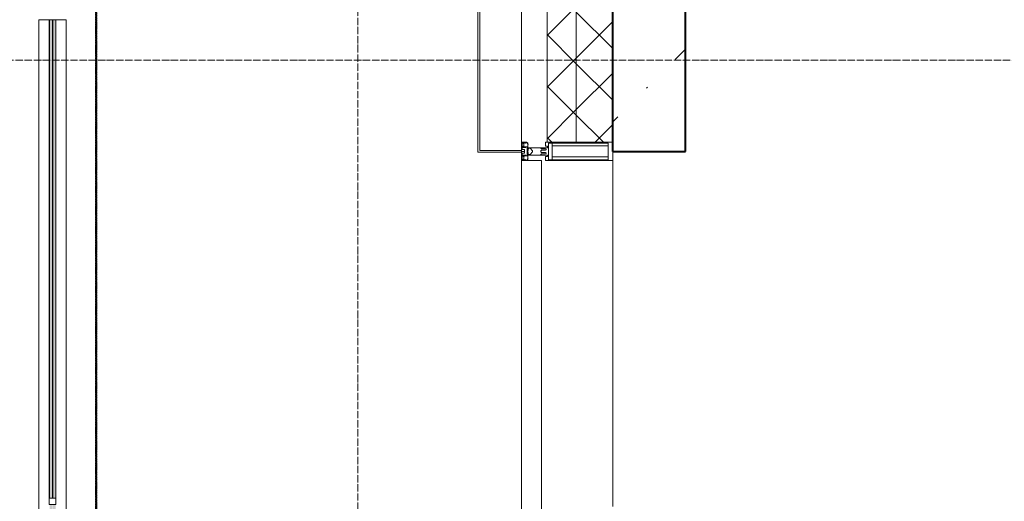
# Model space of a CAD drawing. Header units: millimetres. Extents: x -816133 to 919604, y 87941 to 147341.
# Tile 178 of 201: x 125858 to 128561, y 134022 to 135344. Entities that reach past the tile are written whole.
import ezdxf

# ---------------------------------------------------------------- set-up
doc = ezdxf.new("R2010")
doc.units = ezdxf.units.MM
for name, pattern in [('ADSK_Линия сетки', [25, 20, -2.5, 0, -2.5]), ('Линия сетки', [25, 20, -2.5, 0, -2.5]), ('Штрих_3_1_5_', [4.5, 3, -1.5]), ('Штриховая_ш3 п1_5', [4.5, 3, -1.5])]:
    doc.linetypes.add(name, pattern=pattern)
doc.layers.add('A-010-M_ROOM_SEPARATION', color=4, linetype='Штриховая_ш3 п1_5', lineweight=40, true_color=0x00ffff)
for name, color, linetype, lineweight in [('A-200-M_WALL', 7, 'Continuous', 18), ('A-200-M_WALL_EXT', 7, 'Continuous', 18), ('A-200-M_WALL_PAT', 7, 'Continuous', 40), ('A-214-M_CURT_WALL', 7, 'Continuous', 18), ('A-215-M_CURT_PANEL', 7, 'Continuous', 18), ('A-280-M_COLUMN', 7, 'Continuous', 18), ('Z-030-M_GRID', 7, 'Continuous', 9), ('Z-060-M_DETAIL', 7, 'Continuous', 18), ('Балясины', 7, 'Continuous', 30), ('Ограждение', 7, 'Continuous', 5), ('Поручни', 252, 'Continuous', 5), ('СС-011-ПОЖ-СИГНАЛИЗАЦИЯ', 1, 'Continuous', 30)]:
    doc.layers.add(name, color=color, linetype=linetype, lineweight=lineweight)

# ---------------------------------------------------------------- blocks, each defined once
blk = doc.blocks.new('Ограждение - 18Lx18W-7431883-К4_L13_45_000_')
at = {"layer": 'Балясины', "color": 253, "lineweight": 5, "true_color": 0xaaaaaa}
for p, q in [((9, 9), (-9, 9)), ((-9, 9), (-9, -9)), ((9, -9), (9, 9)), ((-9, -9), (9, -9))]:
    blk.add_line(p, q, dxfattribs=at)
blk = doc.blocks.new('13эт')
at = {"layer": 'Ограждение', "lineweight": 5}
h = blk.add_hatch(color=9, dxfattribs=at)
h.paths.add_polyline_path([(401249.4, 131378.4), (401257.4, 131378.4), (401257.4, 132691.4), (401249.4, 132691.4), (401249.4, 131478.2)])
h.paths.add_polyline_path([(401257.4, 132709.4), (401257.4, 134013.4), (401249.4, 134013.4), (401249.4, 132709.4)])
h.paths.add_polyline_path([(401257.4, 134031.4), (401257.4, 135344.4), (401249.4, 135344.4), (401249.4, 134031.4)])
h = blk.add_hatch(color=9, dxfattribs=at)
h.paths.add_polyline_path([(401258.4, 131378.4), (401266.4, 131378.4), (401266.4, 132691.4), (401258.4, 132691.4), (401258.4, 131478.2)])
h.paths.add_polyline_path([(401266.4, 132709.4), (401266.4, 134013.4), (401258.4, 134013.4), (401258.4, 132709.4)])
h.paths.add_polyline_path([(401266.4, 134031.4), (401266.4, 135344.4), (401258.4, 135344.4), (401258.4, 134031.4)])
at = {"layer": 'A-010-M_ROOM_SEPARATION', "color": 9, "linetype": 'Штрих_3_1_5_'}
for p, q in [((401377.9, 138350.4), (401377.9, 131415.4)), ((401377.9, 131415.4), (401377.9, 138350.4))]:
    blk.add_line(p, q, dxfattribs=at)
at = {"layer": 'A-200-M_WALL', "color": 9, "lineweight": 9}
for p, q in [((402615.4, 135457.9), (402615.4, 135007.9)), ((402695.4, 135007.9), (402695.4, 135457.9)), ((402795.4, 135007.9), (402795.4, 135457.9)), ((402615.4, 135007.9), (402795.4, 135007.9))]:
    blk.add_line(p, q, dxfattribs=at)
at = {"layer": 'A-200-M_WALL_EXT', "color": 9, "lineweight": 40}
for p, q in [((402795.2, 135482.9), (402795.2, 134982.9)), ((402995.2, 134982.9), (402995.2, 135482.9)), ((402795.2, 134982.9), (402995.2, 134982.9))]:
    blk.add_line(p, q, dxfattribs=at)
at = {"layer": 'A-200-M_WALL_PAT', "color": 9, "linetype": 'Continuous', "lineweight": 5}
for p, q in [((402615.4, 135300.6), (402695.4, 135380.6)), ((402795.4, 135265.1), (402695.4, 135365.1)), ((402695.4, 135239.2), (402795.4, 135339.2)), ((402695.4, 135223.7), (402615.4, 135303.7)), ((402615.4, 135159.2), (402695.4, 135239.2)), ((402795.4, 135123.7), (402695.4, 135223.7)), ((402695.4, 135097.7), (402795.4, 135197.7)), ((402695.4, 135082.3), (402615.4, 135162.3)), ((402615.4, 135017.7), (402695.4, 135097.7)), ((402769.7, 135007.9), (402695.4, 135082.3)), ((402747, 135007.9), (402795.4, 135056.3)), ((402628.3, 135007.9), (402615.4, 135020.8))]:
    blk.add_line(p, q, dxfattribs=at)
at = {"layer": 'A-200-M_WALL_PAT', "color": 9, "linetype": 'Continuous', "lineweight": 9}
for p, q in [((402966.8, 135235.1), (402995.2, 135263.5)), ((402888.2, 135156.6), (402890.6, 135158.9)), ((402795.2, 135063.5), (402809.6, 135078))]:
    blk.add_line(p, q, dxfattribs=at)
at = {"layer": 'A-214-M_CURT_WALL', "color": 9, "lineweight": 5}
for p, q in [((402545.4, 134985.4), (402545.4, 135480.4)), ((402795.4, 134007.9), (402795.4, 134982.9)), ((402545.4, 134957.9), (402545.4, 134980.4))]:
    blk.add_line(p, q, dxfattribs=at)
at = {"layer": 'A-215-M_CURT_PANEL', "color": 9, "lineweight": 5}
for p, q in [((402545.4, 134957.9), (402545.4, 133982.9)), ((402600.4, 134957.9), (402545.4, 134957.9)), ((402600.4, 133996.9), (402600.4, 134957.9))]:
    blk.add_line(p, q, dxfattribs=at)
at = {"layer": 'A-280-M_COLUMN', "color": 9, "lineweight": 5}
for p, q in [((402425.4, 134980.4), (402425.4, 135485.4)), ((402430.4, 135480.4), (402430.4, 134985.4)), ((402430.4, 134985.4), (402545.4, 134985.4)), ((402545.4, 134985.4), (402545.4, 134980.4)), ((402545.4, 134980.4), (402425.4, 134980.4))]:
    blk.add_line(p, q, dxfattribs=at)
at = {"layer": 'Z-030-M_GRID', "color": 9, "linetype": 'Линия сетки'}
blk.add_line((402095.4, 117558.7), (402095.4, 138582.9), dxfattribs=at)
at = {"layer": 'Z-030-M_GRID', "color": 9, "linetype": 'ADSK_Линия сетки'}
blk.add_line((443695.4, 135232.9), (399384.3, 135232.9), dxfattribs=at)
at = {"layer": 'Z-060-M_DETAIL', "color": 9, "lineweight": 5}
for p, q in [((402545.4, 135007.9), (402559.6, 135007.9)), ((402545.4, 135007.9), (402545.4, 134982.9)), ((402560, 135006.8), (402559.6, 135007.9)), ((402610.7, 134996.9), (402610.7, 135007.9)), ((402610.7, 135007.9), (402795.4, 135007.9)), ((402795.4, 135007.9), (402795.4, 134982.9)), ((402545.4, 134957.9), (402545.4, 134982.9)), ((402545.4, 134982.9), (402553.4, 134982.9)), ((402545.4, 134982.9), (402553.4, 134982.9)), ((402546.7, 135006.6), (402555.3, 135006.6)), ((402546.7, 135006.6), (402546.7, 134994.7)), ((402546.7, 134994.7), (402552.3, 134994.7)), ((402546.9, 134987.7), (402546.9, 134993.4)), ((402546.9, 134993.4), (402556.6, 134993.4)), ((402546.9, 134987.7), (402553.4, 134987.7)), ((402549.9, 135004.2), (402549.9, 135005.4)), ((402553.4, 135005.4), (402549.9, 135005.4)), ((402549.9, 135004.2), (402551.9, 135004.2)), ((402549.9, 134996.1), (402549.9, 134997.1)), ((402551.9, 134997.1), (402549.9, 134997.1)), ((402549.9, 134996.1), (402552.6, 134995.1)), ((402551.9, 135004.2), (402551.9, 134997.1)), ((402553, 134995.6), (402552.3, 134994.7)), ((402553, 134995.6), (402556.8, 134994.3)), ((402555.6, 135006.2), (402553.4, 135005.4)), ((402553.4, 134982.9), (402553.4, 134987.7)), ((402553.4, 134982.9), (402553.4, 134978.1)), ((402554.4, 134995.1), (402560.2, 134995.1)), ((402556, 135005.4), (402555.3, 135006.6)), ((402556, 135005.4), (402560, 135006.8)), ((402556.6, 134993.4), (402556.8, 134994.2)), ((402562.4, 135006.8), (402560, 135006.8)), ((402560.2, 134995.1), (402560.2, 134982.9)), ((402560.2, 134982.9), (402562.2, 134982.9)), ((402560.2, 134970.7), (402560.2, 134982.9)), ((402560.2, 134982.9), (402562.2, 134982.9)), ((402561.4, 135005.2), (402561.4, 135004.3)), ((402562.4, 135005.2), (402561.4, 135005.2)), ((402563.1, 135001.9), (402561.4, 135004.3)), ((402562, 135001.3), (402563.1, 135001.9)), ((402562, 134990.3), (402562, 135001.3)), ((402563.4, 134990.3), (402562, 134990.3)), ((402563.4, 134985.6), (402562.2, 134985.6)), ((402562.2, 134985.6), (402562.2, 134982.9)), ((402562.2, 134980.3), (402562.2, 134982.9)), ((402562.4, 135005.2), (402562.4, 135006.8)), ((402598.4, 134992.9), (402562.4, 134992.9)), ((402562.4, 134992.9), (402562.4, 134990.4)), ((402562.4, 134990.4), (402563.9, 134990.4)), ((402563.4, 134985.6), (402563.4, 134990.3)), ((402563.9, 134990.4), (402563.9, 134991.4)), ((402563.9, 134991.4), (402568.4, 134991.4)), ((402568.4, 134991.4), (402575.4, 134984.4)), ((402568.4, 134974.4), (402575.4, 134981.4)), ((402575.4, 134984.4), (402575.4, 134982.9)), ((402575.4, 134981.4), (402575.4, 134982.9)), ((402598.4, 134992.9), (402616.7, 134992.9)), ((402598.4, 134991.6), (402598.4, 134992.9)), ((402598.4, 134991.6), (402600.1, 134990)), ((402598.4, 134984.2), (402600, 134985.9)), ((402598.4, 134982.9), (402598.4, 134984.2)), ((402598.4, 134982.9), (402598.4, 134981.6)), ((402598.4, 134981.6), (402600, 134980)), ((402610.5, 134985.9), (402600, 134985.9)), ((402610.6, 134990), (402600.1, 134990)), ((402612.7, 134987.1), (402610.5, 134985.9)), ((402610.6, 134990), (402612.7, 134988.8)), ((402616.7, 134996.9), (402610.7, 134996.9)), ((402612.7, 134987.1), (402612.7, 134988.8)), ((402616.7, 134992.9), (402616.7, 134996.9)), ((402619, 134983.4), (402619, 135005.9)), ((402782.7, 135005.9), (402619, 135005.9)), ((402619, 134982.4), (402619, 134959.9)), ((402629.4, 134982.9), (402629.4, 135005.9)), ((402629.4, 134997.8), (402782.7, 134997.8)), ((402629.4, 134982.9), (402629.4, 134959.9)), ((402782.7, 135005.9), (402782.7, 134982.9)), ((402782.7, 134959.9), (402782.7, 134982.9)), ((402795.4, 134957.9), (402795.4, 134982.9)), ((402545.4, 134957.9), (402559.6, 134957.9)), ((402546.7, 134959.2), (402546.7, 134971.1)), ((402546.7, 134971.1), (402552.3, 134971.1)), ((402546.7, 134959.2), (402555.3, 134959.2)), ((402546.9, 134978.1), (402546.9, 134972.4)), ((402546.9, 134978.1), (402553.4, 134978.1)), ((402546.9, 134972.4), (402556.6, 134972.4)), ((402549.9, 134969.8), (402552.6, 134970.7)), ((402549.9, 134969.8), (402549.9, 134968.7)), ((402551.9, 134968.7), (402549.9, 134968.7)), ((402549.9, 134961.6), (402549.9, 134960.4)), ((402549.9, 134961.6), (402551.9, 134961.6)), ((402553.4, 134960.4), (402549.9, 134960.4)), ((402551.9, 134961.6), (402551.9, 134968.7)), ((402553, 134970.2), (402552.3, 134971.1)), ((402553, 134970.2), (402556.8, 134971.6)), ((402555.6, 134959.7), (402553.4, 134960.4)), ((402554.4, 134970.7), (402560.2, 134970.7)), ((402556, 134960.4), (402555.3, 134959.2)), ((402556, 134960.4), (402560, 134959.1)), ((402556.6, 134972.4), (402556.8, 134971.7)), ((402560, 134959.1), (402559.6, 134957.9)), ((402562.4, 134959.1), (402560, 134959.1)), ((402563.1, 134963.9), (402561.4, 134961.6)), ((402561.4, 134960.6), (402561.4, 134961.6)), ((402562.4, 134960.6), (402561.4, 134960.6)), ((402563.4, 134975.6), (402562, 134975.6)), ((402562, 134975.6), (402562, 134964.6)), ((402562, 134964.6), (402563.1, 134963.9)), ((402563.4, 134980.3), (402562.2, 134980.3)), ((402562.4, 134972.9), (402562.4, 134975.4)), ((402562.4, 134975.4), (402563.9, 134975.4)), ((402598.4, 134972.9), (402562.4, 134972.9)), ((402562.4, 134960.6), (402562.4, 134959.1)), ((402563.4, 134980.3), (402563.4, 134975.6)), ((402563.9, 134975.4), (402563.9, 134974.4)), ((402563.9, 134974.4), (402568.4, 134974.4)), ((402598.4, 134974.2), (402600.1, 134975.9)), ((402598.4, 134974.2), (402598.4, 134972.9)), ((402598.4, 134972.9), (402616.7, 134972.9)), ((402610.5, 134980), (402600, 134980)), ((402610.6, 134975.9), (402600.1, 134975.9)), ((402612.7, 134978.8), (402610.5, 134980)), ((402610.6, 134975.9), (402612.7, 134977.1)), ((402610.7, 134968.9), (402610.7, 134957.9)), ((402616.7, 134968.9), (402610.7, 134968.9)), ((402610.7, 134957.9), (402795.4, 134957.9)), ((402612.7, 134978.8), (402612.7, 134977.1)), ((402616.7, 134972.9), (402616.7, 134968.9)), ((402782.7, 134959.9), (402619, 134959.9)), ((402629.4, 134968), (402782.7, 134968))]:
    blk.add_line(p, q, dxfattribs=at)
for centre, start, end in [((402618.5, 134983.4), 270, 0), ((402618.5, 134982.4), 0, 90)]:
    blk.add_arc(centre, 0.5, start, end, dxfattribs=at)
at = {"layer": 'Поручни', "color": 9, "lineweight": 5}
for p, q in [((401220.4, 131378.4), (401220.4, 135344.4)), ((401220.4, 135344.4), (401248.9, 135344.4)), ((401248.9, 134031.4), (401248.9, 135344.4)), ((401257.4, 135344.4), (401249.4, 135344.4)), ((401249.4, 135344.4), (401249.4, 134031.4)), ((401257.4, 134031.4), (401257.4, 135344.4)), ((401257.4, 135344.4), (401258.4, 135344.4)), ((401266.4, 135344.4), (401258.4, 135344.4)), ((401258.4, 135344.4), (401258.4, 134031.4)), ((401266.4, 134031.4), (401266.4, 135344.4)), ((401266.9, 134031.4), (401266.9, 135344.4)), ((401266.9, 135344.4), (401295.4, 135344.4)), ((401295.4, 135344.4), (401295.4, 131378.4))]:
    blk.add_line(p, q, dxfattribs=at)
at = {"color": 9, "rotation": 180}
blk.add_blockref('Ограждение - 18Lx18W-7431883-К4_L13_45_000_', (401257.9, 134022.4), dxfattribs=at)

msp = doc.modelspace()

# ---------------------------------------------------------------- block references
at = {"layer": 'СС-011-ПОЖ-СИГНАЛИЗАЦИЯ', "color": 9, "lineweight": 30}
msp.add_blockref('13эт', (-275309.7, 0), dxfattribs=at)

doc.saveas('drawing.dxf')
